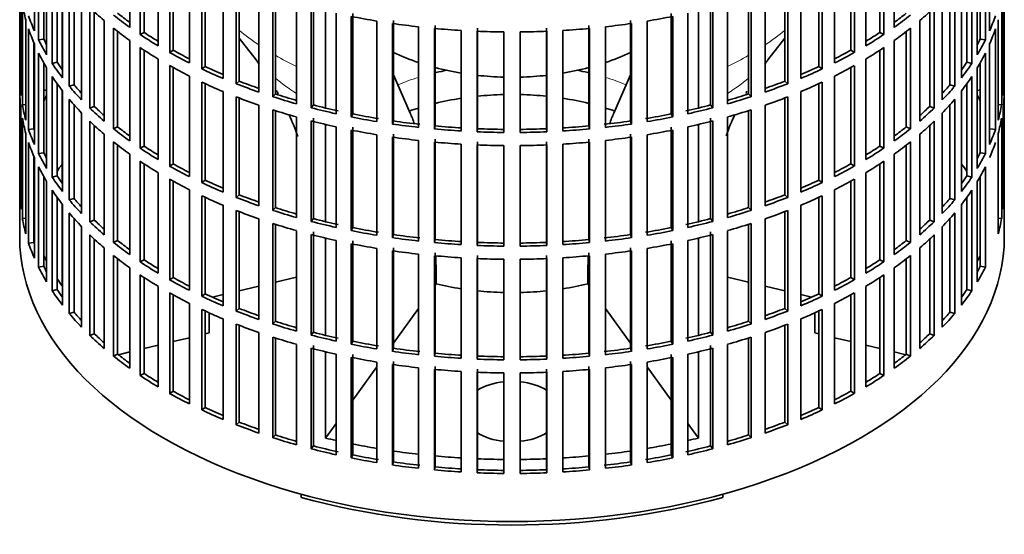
# Model space of a CAD drawing. Header units: millimetres. Extents: x 166 to 762, y -2950 to 2070.
# Tile 2 of 23: x 572 to 756, y -2935 to -2839. Entities that reach past the tile are written whole.
import ezdxf

# ---------------------------------------------------------------- set-up
doc = ezdxf.new("R2010")
doc.units = ezdxf.units.MM
for name, color, linetype in [('M5X8_UNI7687', 7, 'Continuous'), ('VSI134_FILTRO_A', 7, 'Continuous'), ('VSI134_GIUNTO_8×', 7, 'Continuous'), ('VSI134_SUPPORTO_', 7, 'Continuous')]:
    doc.layers.add(name, color=color, linetype=linetype)

# ---------------------------------------------------------------- blocks, each defined once
blk = doc.blocks.new('SE4')
at = {"layer": 'M5X8_UNI7687', "color": 7, "linetype": 'Continuous', "lineweight": 35}
for p, q in [((577.37, -2852.29), (576.82, -2852.19)), ((751.84, -2852.19), (751.29, -2852.29))]:
    blk.add_line(p, q, dxfattribs=at)
blk.add_arc((583.71, -2858.69), 10, 149.5344, 150.749, dxfattribs=at)
blk.add_ellipse((575.53, -2856.97), major_axis=(1.01, 4.83), ratio=0.279258, start_param=0.911533, end_param=0.977038, dxfattribs=at)
at = {"layer": 'VSI134_FILTRO_A', "color": 7, "linetype": 'Continuous', "lineweight": 35}
for p, q in [((572.33, -2715.6), (572.33, -2879.71)), ((756.33, -2879.71), (756.33, -2715.6)), ((575.09, -2822.4), (575.09, -2841.17)), ((592.89, -2821.73), (592.89, -2840.51)), ((735.77, -2821.73), (735.77, -2840.51)), ((753.58, -2822.4), (753.58, -2841.17)), ((575.87, -2824.08), (575.87, -2842.86)), ((594.84, -2823.07), (594.84, -2841.85)), ((595.58, -2823.56), (595.58, -2841.46)), ((733.09, -2823.56), (733.09, -2841.46)), ((733.83, -2823.07), (733.83, -2841.85)), ((752.79, -2824.08), (752.79, -2842.86)), ((576.82, -2825.89), (576.82, -2842.69)), ((598.22, -2825.2), (598.22, -2843.98)), ((730.45, -2825.2), (730.45, -2843.98)), ((751.84, -2825.89), (751.84, -2842.69)), ((577.37, -2826.84), (577.37, -2845.62)), ((600.36, -2826.44), (600.36, -2845.22)), ((601.03, -2826.81), (601.03, -2844.79)), ((727.63, -2826.81), (727.63, -2844.79)), ((728.31, -2826.44), (728.31, -2845.22)), ((751.29, -2826.84), (751.29, -2845.62)), ((578.41, -2828.48), (578.41, -2847.26)), ((579.33, -2829.82), (579.33, -2847.04)), ((604.04, -2828.39), (604.04, -2847.17)), ((606.36, -2829.51), (606.36, -2848.29)), ((606.97, -2829.79), (606.97, -2847.83)), ((721.69, -2829.79), (721.69, -2847.83)), ((722.3, -2829.51), (722.3, -2848.29)), ((724.62, -2828.39), (724.62, -2847.17)), ((749.33, -2829.82), (749.33, -2847.04)), ((750.25, -2828.48), (750.25, -2847.26)), ((572.34, -2831.6), (572.34, -2850.38)), ((580.32, -2831.15), (580.32, -2849.93)), ((610.33, -2831.27), (610.33, -2850.05)), ((718.33, -2831.27), (718.33, -2850.05)), ((748.34, -2831.15), (748.34, -2849.93)), ((756.32, -2831.6), (756.32, -2850.38)), ((581.6, -2832.73), (581.6, -2851.51)), ((612.81, -2832.27), (612.81, -2851.05)), ((613.35, -2832.48), (613.35, -2850.56)), ((715.32, -2832.48), (715.32, -2850.56)), ((715.85, -2832.27), (715.85, -2851.05)), ((747.06, -2832.73), (747.06, -2851.51)), ((572.56, -2834.48), (572.56, -2853.26)), ((582.49, -2833.76), (582.49, -2851.24)), ((583.91, -2835.29), (583.91, -2854.07)), ((617.03, -2833.82), (617.03, -2852.6)), ((619.65, -2834.7), (619.65, -2853.48)), ((620.11, -2834.84), (620.11, -2852.96)), ((708.55, -2834.84), (708.55, -2852.96)), ((709.01, -2834.7), (709.01, -2853.48)), ((711.64, -2833.82), (711.64, -2852.6)), ((744.75, -2835.29), (744.75, -2854.07)), ((746.17, -2833.76), (746.17, -2851.24)), ((756.1, -2834.48), (756.1, -2853.26)), ((572.83, -2836.22), (572.83, -2855)), ((585.43, -2836.81), (585.43, -2855.58)), ((624.08, -2836.03), (624.08, -2854.81)), ((626.83, -2836.77), (626.83, -2855.55)), ((627.21, -2836.23), (627.21, -2855.01)), ((701.45, -2836.23), (701.45, -2855.01)), ((701.84, -2836.77), (701.84, -2855.55)), ((704.58, -2836.03), (704.58, -2854.81)), ((743.24, -2836.81), (743.24, -2855.58)), ((755.84, -2836.22), (755.84, -2855)), ((573.48, -2839.08), (573.48, -2857.86)), ((586.27, -2837.6), (586.27, -2855.27)), ((631.45, -2837.87), (631.45, -2856.65)), ((634.29, -2838.47), (634.29, -2857.25)), ((634.59, -2837.92), (634.59, -2856.7)), ((694.07, -2837.92), (694.07, -2856.7)), ((694.37, -2838.47), (694.37, -2857.25)), ((697.22, -2837.87), (697.22, -2856.65)), ((742.4, -2837.6), (742.4, -2855.27)), ((755.19, -2839.08), (755.19, -2857.86)), ((574, -2840.81), (574, -2859.59)), ((588.11, -2839.24), (588.11, -2858.02)), ((589.85, -2840.67), (589.85, -2859.45)), ((639.06, -2839.34), (639.06, -2858.12)), ((641.99, -2839.79), (641.99, -2858.57)), ((642.2, -2839.23), (642.2, -2858.01)), ((646.87, -2840.42), (646.87, -2859.19)), ((649.85, -2840.72), (649.85, -2859.5)), ((649.98, -2840.15), (649.98, -2858.93)), ((657.87, -2840.67), (657.87, -2859.45)), ((670.8, -2840.67), (670.8, -2859.45)), ((678.68, -2840.15), (678.68, -2858.93)), ((678.81, -2840.72), (678.81, -2859.5)), ((681.8, -2840.42), (681.8, -2859.19)), ((686.46, -2839.23), (686.46, -2858.01)), ((686.68, -2839.79), (686.68, -2858.57)), ((689.6, -2839.34), (689.6, -2858.12)), ((738.82, -2840.67), (738.82, -2859.45)), ((740.55, -2839.24), (740.55, -2858.02)), ((754.66, -2840.81), (754.66, -2859.59)), ((576.82, -2842.69), (575.87, -2842.86)), ((590.64, -2841.29), (590.64, -2859.1)), ((595.58, -2841.46), (594.84, -2841.85)), ((654.81, -2841.1), (654.81, -2859.88)), ((657.82, -2841.25), (657.82, -2860.03)), ((662.82, -2841.37), (662.82, -2860.15)), ((665.85, -2841.37), (665.85, -2860.15)), ((670.84, -2841.25), (670.84, -2860.03)), ((673.86, -2841.1), (673.86, -2859.88)), ((733.09, -2841.46), (733.83, -2841.85)), ((738.02, -2841.29), (738.02, -2859.1)), ((751.84, -2842.69), (752.79, -2842.86)), ((574.98, -2843.38), (574.98, -2859.46)), ((575.09, -2843.62), (575.09, -2862.4)), ((592.89, -2842.96), (592.89, -2861.74)), ((594.84, -2844.3), (594.84, -2863.08)), ((733.83, -2844.3), (733.83, -2863.08)), ((735.77, -2842.96), (735.77, -2861.74)), ((753.58, -2843.62), (753.58, -2862.4)), ((575.87, -2845.31), (575.87, -2864.09)), ((595.58, -2844.79), (595.58, -2862.69)), ((598.22, -2846.43), (598.22, -2865.21)), ((601.03, -2844.79), (600.36, -2845.22)), ((727.63, -2844.79), (728.31, -2845.22)), ((730.45, -2846.43), (730.45, -2865.21)), ((733.09, -2844.79), (733.09, -2862.69)), ((752.79, -2845.31), (752.79, -2864.09)), ((576.82, -2847.12), (576.82, -2863.92)), ((577.37, -2848.07), (577.37, -2866.85)), ((579.33, -2847.04), (578.41, -2847.26)), ((600.36, -2847.67), (600.36, -2866.45)), ((601.03, -2848.04), (601.03, -2866.02)), ((606.97, -2847.83), (606.36, -2848.29)), ((721.69, -2847.83), (722.3, -2848.29)), ((727.63, -2848.04), (727.63, -2866.02)), ((728.31, -2847.67), (728.31, -2866.45)), ((749.33, -2847.04), (750.25, -2847.26)), ((751.29, -2848.07), (751.29, -2866.85)), ((751.84, -2847.12), (751.84, -2863.92)), ((578.41, -2849.71), (578.41, -2868.49)), ((604.04, -2849.62), (604.04, -2868.4)), ((724.62, -2849.62), (724.62, -2868.4)), ((750.25, -2849.71), (750.25, -2868.49)), ((572.56, -2850.37), (572.34, -2850.38)), ((579.33, -2851.05), (579.33, -2868.27)), ((582.49, -2851.24), (581.6, -2851.51)), ((606.36, -2850.74), (606.36, -2869.52)), ((606.97, -2851.02), (606.97, -2869.06)), ((613.35, -2850.56), (612.81, -2851.05)), ((715.32, -2850.56), (715.85, -2851.05)), ((721.69, -2851.02), (721.69, -2869.06)), ((722.3, -2850.74), (722.3, -2869.52)), ((746.17, -2851.24), (747.06, -2851.51)), ((749.33, -2851.05), (749.33, -2868.27)), ((756.1, -2850.37), (756.32, -2850.38)), ((572.34, -2852.83), (572.34, -2871.61)), ((580.32, -2852.38), (580.32, -2871.15)), ((610.33, -2852.5), (610.33, -2871.28)), ((612.81, -2853.5), (612.81, -2872.28)), ((613.35, -2853.71), (613.35, -2871.79)), ((620.11, -2852.96), (619.65, -2853.48)), ((708.55, -2852.96), (709.01, -2853.48)), ((715.32, -2853.71), (715.32, -2871.79)), ((715.85, -2853.5), (715.85, -2872.28)), ((718.33, -2852.5), (718.33, -2871.28)), ((748.34, -2852.38), (748.34, -2871.15)), ((756.32, -2852.83), (756.32, -2871.61)), ((573.48, -2854.95), (572.83, -2855)), ((581.6, -2853.96), (581.6, -2872.74)), ((582.49, -2854.98), (582.49, -2872.47)), ((586.27, -2855.27), (585.43, -2855.58)), ((617.03, -2855.05), (617.03, -2873.83)), ((627.21, -2855.01), (626.83, -2855.55)), ((701.45, -2855.01), (701.84, -2855.55)), ((711.64, -2855.05), (711.64, -2873.83)), ((742.4, -2855.27), (743.24, -2855.58)), ((746.17, -2854.98), (746.17, -2872.47)), ((747.06, -2853.96), (747.06, -2872.74)), ((755.19, -2854.95), (755.84, -2855)), ((572.56, -2855.71), (572.56, -2874.49)), ((572.83, -2857.45), (572.83, -2876.23)), ((583.91, -2856.52), (583.91, -2875.3)), ((619.65, -2855.92), (619.65, -2874.7)), ((620.11, -2856.07), (620.11, -2874.19)), ((624.08, -2857.26), (624.08, -2876.04)), ((627.21, -2857.46), (627.21, -2876.24)), ((634.59, -2856.7), (634.29, -2857.25)), ((694.07, -2856.7), (694.37, -2857.25)), ((701.45, -2857.46), (701.45, -2876.24)), ((704.58, -2857.26), (704.58, -2876.04)), ((708.55, -2856.07), (708.55, -2874.19)), ((709.01, -2855.92), (709.01, -2874.7)), ((744.75, -2856.52), (744.75, -2875.3)), ((755.84, -2857.45), (755.84, -2876.23)), ((756.1, -2855.71), (756.1, -2874.49)), ((585.43, -2858.03), (585.43, -2876.81)), ((586.27, -2858.83), (586.27, -2876.5)), ((590.64, -2859.1), (589.85, -2859.45)), ((626.83, -2858), (626.83, -2876.78)), ((631.45, -2859.1), (631.45, -2877.88)), ((634.59, -2859.15), (634.59, -2877.93)), ((642.2, -2858.01), (641.99, -2858.57)), ((649.98, -2858.93), (649.85, -2859.5)), ((678.68, -2858.93), (678.81, -2859.5)), ((686.46, -2858.01), (686.68, -2858.57)), ((694.07, -2859.15), (694.07, -2877.93)), ((697.22, -2859.1), (697.22, -2877.88)), ((701.84, -2858), (701.84, -2876.78)), ((738.02, -2859.1), (738.82, -2859.45)), ((742.4, -2858.83), (742.4, -2876.5)), ((743.24, -2858.03), (743.24, -2876.81)), ((573.48, -2860.31), (573.48, -2879.09)), ((574.98, -2859.46), (574, -2859.59)), ((588.11, -2860.47), (588.11, -2879.25)), ((634.29, -2859.7), (634.29, -2878.48)), ((639.06, -2860.57), (639.06, -2879.35)), ((641.99, -2861.02), (641.99, -2879.8)), ((642.2, -2860.46), (642.2, -2879.23)), ((657.87, -2859.45), (657.82, -2860.03)), ((670.8, -2859.45), (670.84, -2860.03)), ((686.46, -2860.46), (686.46, -2879.23)), ((686.68, -2861.02), (686.68, -2879.8)), ((689.6, -2860.57), (689.6, -2879.35)), ((694.37, -2859.7), (694.37, -2878.48)), ((740.55, -2860.47), (740.55, -2879.25)), ((753.68, -2859.46), (754.66, -2859.59)), ((755.19, -2860.31), (755.19, -2879.09)), ((574, -2862.03), (574, -2880.81)), ((589.85, -2861.9), (589.85, -2880.68)), ((590.64, -2862.52), (590.64, -2880.33)), ((595.58, -2862.69), (594.84, -2863.08)), ((646.87, -2861.64), (646.87, -2880.42)), ((649.85, -2861.95), (649.85, -2880.73)), ((649.98, -2861.38), (649.98, -2880.15)), ((654.81, -2862.32), (654.81, -2881.1)), ((657.82, -2862.48), (657.82, -2881.26)), ((657.87, -2861.9), (657.87, -2880.68)), ((662.82, -2862.6), (662.82, -2881.38)), ((665.85, -2862.6), (665.85, -2881.38)), ((670.8, -2861.9), (670.8, -2880.68)), ((670.84, -2862.48), (670.84, -2881.26)), ((673.86, -2862.32), (673.86, -2881.1)), ((678.68, -2861.38), (678.68, -2880.15)), ((678.81, -2861.95), (678.81, -2880.73)), ((681.8, -2861.64), (681.8, -2880.42)), ((733.09, -2862.69), (733.83, -2863.08)), ((738.02, -2862.52), (738.02, -2880.33)), ((738.82, -2861.9), (738.82, -2880.68)), ((574.98, -2864.61), (574.98, -2880.69)), ((575.09, -2864.85), (575.09, -2883.63)), ((576.82, -2863.92), (575.87, -2864.09)), ((592.89, -2864.19), (592.89, -2882.97)), ((735.77, -2864.19), (735.77, -2882.97)), ((751.84, -2863.92), (752.79, -2864.09)), ((575.87, -2866.54), (575.87, -2885.32)), ((594.84, -2865.53), (594.84, -2884.31)), ((595.58, -2866.01), (595.58, -2883.92)), ((601.03, -2866.02), (600.36, -2866.45)), ((727.63, -2866.02), (728.31, -2866.45)), ((733.09, -2866.01), (733.09, -2883.92)), ((733.83, -2865.53), (733.83, -2884.31)), ((752.79, -2866.54), (752.79, -2885.32)), ((576.82, -2868.35), (576.82, -2885.15)), ((579.33, -2868.27), (578.41, -2868.49)), ((598.22, -2867.66), (598.22, -2886.44)), ((730.45, -2867.66), (730.45, -2886.44)), ((749.33, -2868.27), (750.25, -2868.49)), ((751.84, -2868.35), (751.84, -2885.15)), ((577.37, -2869.29), (577.37, -2888.07)), ((600.36, -2868.89), (600.36, -2887.67)), ((601.03, -2869.27), (601.03, -2887.25)), ((606.97, -2869.06), (606.36, -2869.52)), ((721.69, -2869.06), (722.3, -2869.52)), ((727.63, -2869.27), (727.63, -2887.25)), ((728.31, -2868.89), (728.31, -2887.67)), ((751.29, -2869.29), (751.29, -2888.07)), ((572.56, -2871.6), (572.34, -2871.61)), ((578.41, -2870.94), (578.41, -2889.72)), ((604.04, -2870.84), (604.04, -2889.62)), ((606.36, -2871.97), (606.36, -2890.75)), ((613.35, -2871.79), (612.81, -2872.28)), ((715.32, -2871.79), (715.85, -2872.28)), ((722.3, -2871.97), (722.3, -2890.75)), ((724.62, -2870.84), (724.62, -2889.62)), ((750.25, -2870.94), (750.25, -2889.72)), ((756.1, -2871.6), (756.32, -2871.61)), ((579.33, -2872.28), (579.33, -2889.5)), ((580.32, -2873.6), (580.32, -2892.38)), ((582.49, -2872.47), (581.6, -2872.74)), ((606.97, -2872.25), (606.97, -2890.29)), ((610.33, -2873.73), (610.33, -2892.51)), ((718.33, -2873.73), (718.33, -2892.51)), ((721.69, -2872.25), (721.69, -2890.29)), ((746.17, -2872.47), (747.06, -2872.74)), ((748.34, -2873.6), (748.34, -2892.38)), ((749.33, -2872.28), (749.33, -2889.5)), ((581.6, -2875.19), (581.6, -2893.97)), ((612.81, -2874.73), (612.81, -2893.51)), ((613.35, -2874.94), (613.35, -2893.02)), ((620.11, -2874.19), (619.65, -2874.7)), ((708.55, -2874.19), (709.01, -2874.7)), ((715.32, -2874.94), (715.32, -2893.02)), ((715.85, -2874.73), (715.85, -2893.51)), ((747.06, -2875.19), (747.06, -2893.97)), ((573.48, -2876.18), (572.83, -2876.23)), ((582.49, -2876.21), (582.49, -2893.7)), ((583.91, -2877.75), (583.91, -2896.53)), ((586.27, -2876.5), (585.43, -2876.81)), ((617.03, -2876.28), (617.03, -2895.06)), ((619.65, -2877.15), (619.65, -2895.93)), ((620.11, -2877.3), (620.11, -2895.42)), ((627.21, -2876.24), (626.83, -2876.78)), ((701.45, -2876.24), (701.84, -2876.78)), ((708.55, -2877.3), (708.55, -2895.42)), ((709.01, -2877.15), (709.01, -2895.93)), ((711.64, -2876.28), (711.64, -2895.06)), ((742.4, -2876.5), (743.24, -2876.81)), ((744.75, -2877.75), (744.75, -2896.53)), ((746.17, -2876.21), (746.17, -2893.7)), ((755.19, -2876.18), (755.84, -2876.23)), ((585.43, -2879.26), (585.43, -2898.04)), ((624.08, -2878.49), (624.08, -2897.27)), ((626.83, -2879.23), (626.83, -2898)), ((627.21, -2878.69), (627.21, -2897.47)), ((634.59, -2877.93), (634.29, -2878.48)), ((642.2, -2879.23), (641.99, -2879.8)), ((686.46, -2879.23), (686.68, -2879.8)), ((694.07, -2877.93), (694.37, -2878.48)), ((701.45, -2878.69), (701.45, -2897.47)), ((701.84, -2879.23), (701.84, -2898)), ((704.58, -2878.49), (704.58, -2897.27)), ((743.24, -2879.26), (743.24, -2898.04)), ((574.98, -2880.69), (574, -2880.81)), ((586.27, -2880.06), (586.27, -2897.73)), ((590.64, -2880.33), (589.85, -2880.68)), ((631.45, -2880.33), (631.45, -2899.11)), ((634.29, -2880.93), (634.29, -2899.71)), ((634.59, -2880.38), (634.59, -2899.16)), ((649.98, -2880.15), (649.85, -2880.73)), ((657.87, -2880.68), (657.82, -2881.26)), ((670.8, -2880.68), (670.84, -2881.26)), ((678.68, -2880.15), (678.81, -2880.73)), ((694.07, -2880.38), (694.07, -2899.16)), ((694.37, -2880.93), (694.37, -2899.71)), ((697.22, -2880.33), (697.22, -2899.11)), ((738.02, -2880.33), (738.82, -2880.68)), ((742.4, -2880.06), (742.4, -2897.73)), ((588.11, -2881.7), (588.11, -2900.48)), ((589.85, -2883.13), (589.85, -2901.91)), ((639.06, -2881.8), (639.06, -2900.58)), ((641.99, -2882.25), (641.99, -2901.03)), ((642.2, -2881.68), (642.2, -2900.46)), ((646.87, -2882.87), (646.87, -2901.65)), ((649.85, -2883.18), (649.85, -2901.96)), ((649.98, -2882.6), (649.98, -2901.38)), ((657.87, -2883.13), (657.87, -2901.91)), ((670.8, -2883.13), (670.8, -2901.91)), ((678.68, -2882.6), (678.68, -2901.38)), ((678.81, -2883.18), (678.81, -2901.96)), ((681.8, -2882.87), (681.8, -2901.65)), ((686.46, -2881.68), (686.46, -2900.46)), ((686.68, -2882.25), (686.68, -2901.03)), ((689.6, -2881.8), (689.6, -2900.58)), ((738.82, -2883.13), (738.82, -2901.91)), ((740.55, -2881.7), (740.55, -2900.48)), ((590.64, -2883.75), (590.64, -2901.56)), ((595.58, -2883.92), (594.84, -2884.31)), ((654.81, -2883.55), (654.81, -2902.33)), ((657.82, -2883.71), (657.82, -2902.49)), ((662.82, -2883.83), (662.82, -2902.61)), ((665.85, -2883.83), (665.85, -2902.61)), ((670.84, -2883.71), (670.84, -2902.49)), ((673.86, -2883.55), (673.86, -2902.33)), ((733.09, -2883.92), (733.83, -2884.31)), ((738.02, -2883.75), (738.02, -2901.56)), ((576.82, -2885.15), (575.87, -2885.32)), ((592.89, -2885.42), (592.89, -2904.2)), ((594.84, -2886.76), (594.84, -2905.54)), ((733.83, -2886.76), (733.83, -2905.54)), ((735.77, -2885.42), (735.77, -2904.2)), ((751.84, -2885.15), (752.79, -2885.32)), ((595.58, -2887.24), (595.58, -2905.15)), ((601.03, -2887.25), (600.36, -2887.67)), ((727.63, -2887.25), (728.31, -2887.67)), ((733.09, -2887.24), (733.09, -2905.15)), ((579.33, -2889.5), (578.41, -2889.72)), ((598.22, -2888.89), (598.22, -2907.67)), ((600.36, -2890.12), (600.36, -2908.9)), ((601.03, -2890.5), (601.03, -2908.48)), ((606.97, -2890.29), (606.36, -2890.75)), ((721.69, -2890.29), (722.3, -2890.75)), ((727.63, -2890.5), (727.63, -2908.48)), ((728.31, -2890.12), (728.31, -2908.9)), ((730.45, -2888.89), (730.45, -2907.67)), ((749.33, -2889.5), (750.25, -2889.72)), ((604.04, -2892.07), (604.04, -2910.85)), ((724.62, -2892.07), (724.62, -2910.85)), ((582.49, -2893.7), (581.6, -2893.97)), ((606.36, -2893.2), (606.36, -2911.98)), ((606.97, -2893.48), (606.97, -2911.52)), ((613.35, -2893.02), (612.81, -2893.51)), ((715.32, -2893.02), (715.85, -2893.51)), ((721.69, -2893.48), (721.69, -2911.52)), ((722.3, -2893.2), (722.3, -2911.98)), ((746.17, -2893.7), (747.06, -2893.97)), ((610.33, -2894.95), (610.33, -2913.73)), ((612.81, -2895.96), (612.81, -2914.74)), ((620.11, -2895.42), (619.65, -2895.93)), ((708.55, -2895.42), (709.01, -2895.93)), ((715.85, -2895.96), (715.85, -2914.74)), ((718.33, -2894.95), (718.33, -2913.73)), ((586.27, -2897.73), (585.43, -2898.04)), ((613.35, -2896.17), (613.35, -2914.25)), ((617.03, -2897.51), (617.03, -2916.29)), ((627.21, -2897.47), (626.83, -2898)), ((701.45, -2897.47), (701.84, -2898)), ((711.64, -2897.51), (711.64, -2916.29)), ((715.32, -2896.17), (715.32, -2914.25)), ((742.4, -2897.73), (743.24, -2898.04)), ((619.65, -2898.38), (619.65, -2917.16)), ((620.11, -2898.53), (620.11, -2916.65)), ((624.08, -2899.72), (624.08, -2918.49)), ((634.59, -2899.16), (634.29, -2899.71)), ((694.07, -2899.16), (694.37, -2899.71)), ((704.58, -2899.72), (704.58, -2918.49)), ((708.55, -2898.53), (708.55, -2916.65)), ((709.01, -2898.38), (709.01, -2917.16)), ((590.64, -2901.56), (589.85, -2901.91)), ((626.83, -2900.45), (626.83, -2919.23)), ((627.21, -2899.92), (627.21, -2918.7)), ((631.45, -2901.56), (631.45, -2920.34)), ((634.59, -2901.61), (634.59, -2920.39)), ((642.2, -2900.46), (641.99, -2901.03)), ((649.98, -2901.38), (649.85, -2901.96)), ((678.68, -2901.38), (678.81, -2901.96)), ((686.46, -2900.46), (686.68, -2901.03)), ((694.07, -2901.61), (694.07, -2920.39)), ((697.22, -2901.56), (697.22, -2920.34)), ((701.45, -2899.92), (701.45, -2918.7)), ((701.84, -2900.45), (701.84, -2919.23)), ((738.02, -2901.56), (738.82, -2901.91)), ((634.29, -2902.16), (634.29, -2920.94)), ((639.06, -2903.02), (639.06, -2921.8)), ((641.99, -2903.48), (641.99, -2922.26)), ((642.2, -2902.91), (642.2, -2921.69)), ((657.87, -2901.91), (657.82, -2902.49)), ((670.8, -2901.91), (670.84, -2902.49)), ((686.46, -2902.91), (686.46, -2921.69)), ((686.68, -2903.48), (686.68, -2922.26)), ((689.6, -2903.02), (689.6, -2921.8)), ((694.37, -2902.16), (694.37, -2920.94)), ((595.58, -2905.15), (594.84, -2905.54)), ((646.87, -2904.1), (646.87, -2922.88)), ((649.85, -2904.41), (649.85, -2923.19)), ((649.98, -2903.83), (649.98, -2922.61)), ((654.81, -2904.78), (654.81, -2923.56)), ((657.82, -2904.93), (657.82, -2923.71)), ((657.87, -2904.36), (657.87, -2923.14)), ((662.82, -2905.06), (662.82, -2923.84)), ((665.85, -2905.06), (665.85, -2923.84)), ((670.8, -2904.36), (670.8, -2923.14)), ((670.84, -2904.93), (670.84, -2923.71)), ((673.86, -2904.78), (673.86, -2923.56)), ((678.68, -2903.83), (678.68, -2922.61)), ((678.81, -2904.41), (678.81, -2923.19)), ((681.8, -2904.1), (681.8, -2922.88)), ((733.09, -2905.15), (733.83, -2905.54)), ((601.03, -2908.48), (600.36, -2908.9)), ((727.63, -2908.48), (728.31, -2908.9)), ((606.97, -2911.52), (606.36, -2911.98)), ((721.69, -2911.52), (722.3, -2911.98)), ((613.35, -2914.25), (612.81, -2914.74)), ((715.32, -2914.25), (715.85, -2914.74)), ((620.11, -2916.65), (619.65, -2917.16)), ((708.55, -2916.65), (709.01, -2917.16)), ((627.21, -2918.7), (626.83, -2919.23)), ((701.45, -2918.7), (701.84, -2919.23)), ((634.59, -2920.39), (634.29, -2920.94)), ((642.2, -2921.69), (641.99, -2922.26)), ((686.46, -2921.69), (686.68, -2922.26)), ((694.07, -2920.39), (694.37, -2920.94)), ((649.98, -2922.61), (649.85, -2923.19)), ((657.87, -2923.14), (657.82, -2923.71)), ((670.8, -2923.14), (670.84, -2923.71)), ((678.68, -2922.61), (678.81, -2923.19))]:
    blk.add_line(p, q, dxfattribs=at)
for centre, major_axis, start_param, end_param in [((664.33, -2830.72), (-92, 0), 0.103722, 0.158077), ((664.33, -2809.49), (-92, 0), 0.540055, 0.594409), ((664.33, -2809.49), (92, 0), -0.594409, -0.540055), ((664.33, -2828.27), (-92, 0), 0.190989, 0.245343), ((664.33, -2807.04), (-92, 0), 0.627321, 0.681676), ((664.33, -2807.04), (-91, 0), 0.627022, 0.668018), ((664.33, -2788.26), (-92, 0), 1.238186, 1.292541), ((664.33, -2788.26), (92, 0), -1.292541, -1.238186), ((664.33, -2807.04), (91, 0), -0.668018, -0.627022), ((664.33, -2807.04), (92, 0), -0.681676, -0.627321), ((664.33, -2828.27), (92, 0), -0.245343, -0.190989), ((664.33, -2830.72), (-92, 0), 0.190989, 0.245343), ((664.33, -2809.49), (-92, 0), 0.627321, 0.681676), ((664.33, -2788.26), (-92, 0), 1.325453, 1.379807), ((664.33, -2788.26), (-92, 0), 1.412719, 1.467074), ((664.33, -2788.26), (92, 0), -1.467074, -1.412719), ((664.33, -2788.26), (92, 0), -1.379807, -1.325453), ((664.33, -2809.49), (92, 0), -0.681676, -0.627321), ((664.33, -2830.72), (92, 0), -0.245343, -0.190989), ((664.33, -2828.27), (-91, 0), 0.277957, 0.299174), ((664.33, -2807.04), (-92, 0), 0.714588, 0.768942), ((664.33, -2807.04), (-91, 0), 0.714289, 0.757518), ((664.33, -2788.26), (-92, 0), 1.499986, 1.55434), ((664.33, -2788.26), (92, 0), 4.728845, 4.783199), ((664.33, -2807.04), (91, 0), -0.757518, -0.714289), ((664.33, -2807.04), (92, 0), -0.768942, -0.714588), ((664.33, -2828.27), (91, 0), -0.299174, -0.277957), ((664.33, -2828.27), (-92, 0), 0.278255, 0.33261), ((664.33, -2809.49), (-92, 0), 0.714588, 0.768942), ((664.33, -2809.49), (92, 0), -0.768942, -0.714588), ((664.33, -2828.27), (92, 0), -0.33261, -0.278255), ((664.33, -2830.72), (-92, 0), 0.278255, 0.33261), ((664.33, -2807.04), (-92, 0), 0.801854, 0.856209), ((664.33, -2807.04), (-91, 0), 0.801555, 0.846635), ((664.33, -2807.04), (91, 0), -0.846635, -0.801555), ((664.33, -2807.04), (92, 0), -0.856209, -0.801854), ((664.33, -2830.72), (92, 0), -0.33261, -0.278255), ((664.33, -2828.27), (-92, 0), 0.365522, 0.419876), ((664.33, -2828.27), (-91, 0), 0.365223, 0.394539), ((664.33, -2809.49), (-92, 0), 0.801854, 0.856209), ((664.33, -2807.04), (-92, 0), 0.889121, 0.943475), ((664.33, -2807.04), (-91, 0), 0.888822, 0.935485), ((664.33, -2807.04), (91, 0), -0.935485, -0.888822), ((664.33, -2807.04), (92, 0), -0.943475, -0.889121), ((664.33, -2809.49), (92, 0), -0.856209, -0.801854), ((664.33, -2828.27), (91, 0), -0.394539, -0.365223), ((664.33, -2828.27), (92, 0), -0.419876, -0.365522), ((664.33, -2830.72), (-92, 0), 0.365522, 0.419876), ((664.33, -2830.72), (92, 0), -0.419876, -0.365522), ((664.33, -2849.5), (-92, 0), 0.016456, 0.07081), ((664.33, -2828.27), (-92, 0), 0.452788, 0.507143), ((664.33, -2828.27), (-91, 0), 0.45249, 0.486998), ((664.33, -2809.49), (-92, 0), 0.889121, 0.943475), ((664.33, -2807.04), (-92, 0), 0.976387, 1.030742), ((664.33, -2807.04), (-91, 0), 0.976088, 1.024141), ((664.33, -2807.04), (91, 0), -1.024141, -0.976088), ((664.33, -2807.04), (92, 0), -1.030742, -0.976387), ((664.33, -2809.49), (92, 0), -0.943475, -0.889121), ((664.33, -2828.27), (91, 0), -0.486998, -0.45249), ((664.33, -2828.27), (92, 0), -0.507143, -0.452788), ((664.33, -2849.5), (92, 0), 6.212375, 6.266729), ((664.33, -2851.95), (-92, 0), 0.016456, 0.07081), ((664.33, -2809.49), (-92, 0), 0.976387, 1.030742), ((664.33, -2807.04), (-92, 0), 1.063654, 1.118008), ((664.33, -2807.04), (-91, 0), 1.063355, 1.112655), ((664.33, -2807.04), (91, 0), -1.112655, -1.063355), ((664.33, -2807.04), (92, 0), -1.118008, -1.063654), ((664.33, -2809.49), (92, 0), -1.030742, -0.976387), ((664.33, -2851.95), (92, 0), 6.212375, 6.266729), ((664.33, -2849.5), (-92, 0), 0.103722, 0.158077), ((664.33, -2830.72), (-92, 0), 0.452788, 0.507143), ((664.33, -2828.27), (-92, 0), 0.540055, 0.594409), ((664.33, -2828.27), (-91, 0), 0.539756, 0.577951), ((664.33, -2807.04), (-92, 0), 1.15092, 1.205275), ((664.33, -2807.04), (-91, 0), 1.150621, 1.205573), ((664.33, -2807.04), (91, 0), -1.205573, -1.150621), ((664.33, -2807.04), (92, 0), -1.205275, -1.15092), ((664.33, -2828.27), (91, 0), -0.577951, -0.539756), ((664.33, -2828.27), (92, 0), -0.594409, -0.540055), ((664.33, -2830.72), (92, 0), -0.507143, -0.452788), ((664.33, -2849.5), (92, 0), -0.158077, -0.103722), ((664.33, -2851.95), (-92, 0), 0.103722, 0.158077), ((664.33, -2809.49), (-92, 0), 1.063654, 1.118008), ((664.33, -2807.04), (-92, 0), 1.238186, 1.292541), ((664.33, -2807.04), (-91, 0), 1.237888, 1.29284), ((664.33, -2807.04), (91, 0), -1.29284, -1.237888), ((664.33, -2807.04), (92, 0), -1.292541, -1.238186), ((664.33, -2809.49), (92, 0), -1.118008, -1.063654), ((664.33, -2851.95), (92, 0), -0.158077, -0.103722), ((664.33, -2830.72), (-92, 0), 0.540055, 0.594409), ((664.33, -2828.27), (-91, 0), 0.627022, 0.668018), ((664.33, -2809.49), (-92, 0), 1.15092, 1.205275), ((664.33, -2807.04), (-92, 0), 1.325453, 1.379807), ((664.33, -2807.04), (-91, 0), 1.325154, 1.380106), ((664.33, -2807.04), (-91, 0), 1.412421, 1.467373), ((664.33, -2807.04), (91, 0), -1.467373, -1.412421), ((664.33, -2807.04), (91, 0), -1.380106, -1.325154), ((664.33, -2807.04), (92, 0), -1.379807, -1.325453), ((664.33, -2809.49), (92, 0), -1.205275, -1.15092), ((664.33, -2828.27), (91, 0), -0.668018, -0.627022), ((664.33, -2830.72), (92, 0), -0.594409, -0.540055), ((664.33, -2849.5), (-92, 0), 0.190989, 0.245343), ((664.33, -2849.5), (-91, 0), 0.19069, 0.196715), ((664.33, -2828.27), (-92, 0), 0.627321, 0.681676), ((664.33, -2809.49), (-92, 0), 1.238186, 1.292541), ((664.33, -2809.49), (-92, 0), 1.325453, 1.379807), ((664.33, -2807.04), (-92, 0), 1.412719, 1.467074), ((664.33, -2807.04), (-92, 0), 1.499986, 1.55434), ((664.33, -2807.04), (-91, 0), 1.499687, 1.554639), ((664.33, -2807.04), (91, 0), 4.728546, 4.783498), ((664.33, -2807.04), (92, 0), 4.728845, 4.783199), ((664.33, -2807.04), (92, 0), -1.467074, -1.412719), ((664.33, -2809.49), (92, 0), -1.379807, -1.325453), ((664.33, -2809.49), (92, 0), -1.292541, -1.238186), ((664.33, -2828.27), (92, 0), -0.681676, -0.627321), ((664.33, -2849.5), (92, 0), -0.245343, -0.190989), ((664.33, -2851.95), (-92, 0), 0.190989, 0.245343), ((664.33, -2830.72), (-92, 0), 0.627321, 0.681676), ((664.33, -2828.27), (-91, 0), 0.714289, 0.757518), ((664.33, -2809.49), (-92, 0), 1.412719, 1.467074), ((664.33, -2809.49), (-92, 0), 1.499986, 1.55434), ((664.33, -2809.49), (92, 0), 4.728845, 4.783199), ((664.33, -2809.49), (92, 0), -1.467074, -1.412719), ((664.33, -2828.27), (91, 0), -0.757518, -0.714289), ((664.33, -2830.72), (92, 0), -0.681676, -0.627321), ((664.33, -2851.95), (92, 0), -0.245343, -0.190989), ((664.33, -2849.5), (-92, 0), 0.278255, 0.33261), ((664.33, -2849.5), (-91, 0), 0.277957, 0.299174), ((664.33, -2828.27), (-92, 0), 0.714588, 0.768942), ((664.33, -2828.27), (92, 0), -0.768942, -0.714588), ((664.33, -2849.5), (91, 0), -0.299174, -0.277957), ((664.33, -2849.5), (92, 0), -0.33261, -0.278255), ((664.33, -2851.95), (-92, 0), 0.278255, 0.33261), ((664.33, -2830.72), (-92, 0), 0.714588, 0.768942), ((664.33, -2828.27), (-92, 0), 0.801854, 0.856209), ((664.33, -2828.27), (-91, 0), 0.801555, 0.846635), ((664.33, -2828.27), (91, 0), -0.846635, -0.801555), ((664.33, -2828.27), (92, 0), -0.856209, -0.801854), ((664.33, -2830.72), (92, 0), -0.768942, -0.714588), ((664.33, -2851.95), (92, 0), -0.33261, -0.278255), ((664.33, -2849.5), (-92, 0), 0.365522, 0.419876), ((664.33, -2849.5), (-91, 0), 0.365223, 0.394539), ((664.33, -2849.5), (91, 0), -0.394539, -0.365223), ((664.33, -2849.5), (92, 0), -0.419876, -0.365522), ((664.33, -2830.72), (-92, 0), 0.801854, 0.856209), ((664.33, -2828.27), (-92, 0), 0.889121, 0.943475), ((664.33, -2828.27), (-91, 0), 0.888822, 0.935485), ((664.33, -2828.27), (91, 0), -0.935485, -0.888822), ((664.33, -2828.27), (92, 0), -0.943475, -0.889121), ((664.33, -2830.72), (92, 0), -0.856209, -0.801854), ((664.33, -2870.73), (-92, 0), 0.016456, 0.07081), ((664.33, -2851.95), (-92, 0), 0.365522, 0.419876), ((664.33, -2830.72), (-92, 0), 0.889121, 0.943475), ((664.33, -2828.27), (-91, 0), 0.976088, 1.024141), ((664.33, -2828.27), (91, 0), -1.024141, -0.976088), ((664.33, -2830.72), (92, 0), -0.943475, -0.889121), ((664.33, -2851.95), (92, 0), -0.419876, -0.365522), ((664.33, -2870.73), (92, 0), 6.212375, 6.266729), ((664.33, -2849.5), (-92, 0), 0.452788, 0.507143), ((664.33, -2849.5), (-91, 0), 0.45249, 0.486998), ((664.33, -2828.27), (-92, 0), 0.976387, 1.030742), ((664.33, -2828.27), (92, 0), -1.030742, -0.976387), ((664.33, -2849.5), (91, 0), -0.486998, -0.45249), ((664.33, -2849.5), (92, 0), -0.507143, -0.452788), ((664.33, -2851.95), (-92, 0), 0.452788, 0.507143), ((664.33, -2830.72), (-92, 0), 0.976387, 1.030742), ((664.33, -2828.27), (-92, 0), 1.063654, 1.118008), ((664.33, -2828.27), (-91, 0), 1.063355, 1.112655), ((664.33, -2828.27), (91, 0), -1.112655, -1.063355), ((664.33, -2828.27), (92, 0), -1.118008, -1.063654), ((664.33, -2830.72), (92, 0), -1.030742, -0.976387), ((664.33, -2851.95), (92, 0), -0.507143, -0.452788), ((664.33, -2870.73), (-92, 0), 0.103722, 0.158077), ((664.33, -2849.5), (-92, 0), 0.540055, 0.594409), ((664.33, -2849.5), (-91, 0), 0.539756, 0.577951), ((664.33, -2830.72), (-92, 0), 1.063654, 1.118008), ((664.33, -2828.27), (-92, 0), 1.15092, 1.205275), ((664.33, -2828.27), (-91, 0), 1.150621, 1.205573), ((664.33, -2828.27), (91, 0), -1.205573, -1.150621), ((664.33, -2828.27), (92, 0), -1.205275, -1.15092), ((664.33, -2830.72), (92, 0), -1.118008, -1.063654), ((664.33, -2849.5), (91, 0), -0.577951, -0.539756), ((664.33, -2849.5), (92, 0), -0.594409, -0.540055), ((664.33, -2870.73), (92, 0), -0.158077, -0.103722), ((664.33, -2851.95), (-92, 0), 0.540055, 0.594409), ((664.33, -2830.72), (-92, 0), 1.15092, 1.205275), ((664.33, -2828.27), (-92, 0), 1.238186, 1.292541), ((664.33, -2828.27), (-91, 0), 1.237888, 1.29284), ((664.33, -2828.27), (-91, 0), 1.325154, 1.380106), ((664.33, -2828.27), (91, 0), -1.380106, -1.325154), ((664.33, -2828.27), (91, 0), -1.29284, -1.237888), ((664.33, -2828.27), (92, 0), -1.292541, -1.238186), ((664.33, -2830.72), (92, 0), -1.205275, -1.15092), ((664.33, -2851.95), (92, 0), -0.594409, -0.540055), ((664.33, -2879.71), (-92, 0), 0, 3.141593), ((664.33, -2870.73), (-92, 0), 0.190989, 0.245343), ((664.33, -2870.73), (-91, 0), 0.19069, 0.196715), ((664.33, -2849.5), (-92, 0), 0.627321, 0.681676), ((664.33, -2849.5), (-91, 0), 0.627022, 0.668018), ((664.33, -2830.72), (-92, 0), 1.238186, 1.292541), ((664.33, -2828.27), (-92, 0), 1.325453, 1.379807), ((664.33, -2828.27), (-92, 0), 1.412719, 1.467074), ((664.33, -2828.27), (-91, 0), 1.412421, 1.467373), ((664.33, -2828.27), (-92, 0), 1.499986, 1.55434), ((664.33, -2828.27), (-91, 0), 1.499687, 1.554639), ((664.33, -2828.27), (91, 0), 4.728546, 4.783498), ((664.33, -2828.27), (92, 0), 4.728845, 4.783199), ((664.33, -2828.27), (91, 0), -1.467373, -1.412421), ((664.33, -2828.27), (92, 0), -1.467074, -1.412719), ((664.33, -2828.27), (92, 0), -1.379807, -1.325453), ((664.33, -2830.72), (92, 0), -1.292541, -1.238186), ((664.33, -2849.5), (91, 0), -0.668018, -0.627022), ((664.33, -2849.5), (92, 0), -0.681676, -0.627321), ((664.33, -2851.95), (-92, 0), 0.627321, 0.681676), ((664.33, -2830.72), (-92, 0), 1.325453, 1.379807), ((664.33, -2830.72), (-92, 0), 1.412719, 1.467074), ((664.33, -2830.72), (92, 0), -1.467074, -1.412719), ((664.33, -2830.72), (92, 0), -1.379807, -1.325453), ((664.33, -2851.95), (92, 0), -0.681676, -0.627321), ((664.33, -2849.5), (-92, 0), 0.714588, 0.768942), ((664.33, -2849.5), (-91, 0), 0.714289, 0.757518), ((664.33, -2830.72), (-92, 0), 1.499986, 1.55434), ((664.33, -2830.72), (92, 0), 4.728845, 4.783199), ((664.33, -2849.5), (91, 0), -0.757518, -0.714289), ((664.33, -2849.5), (92, 0), -0.768942, -0.714588), ((664.33, -2870.73), (-92, 0), 0.278255, 0.33261), ((664.33, -2870.73), (-91, 0), 0.277957, 0.299174), ((664.33, -2851.95), (-92, 0), 0.714588, 0.768942), ((664.33, -2851.95), (92, 0), -0.768942, -0.714588), ((664.33, -2870.73), (91, 0), -0.299174, -0.277957), ((664.33, -2870.73), (92, 0), -0.33261, -0.278255), ((664.33, -2849.5), (-92, 0), 0.801854, 0.856209), ((664.33, -2849.5), (-91, 0), 0.801555, 0.846635), ((664.33, -2849.5), (91, 0), -0.846635, -0.801555), ((664.33, -2849.5), (92, 0), -0.856209, -0.801854), ((664.33, -2870.73), (-92, 0), 0.365522, 0.419876), ((664.33, -2870.73), (-91, 0), 0.365223, 0.394539), ((664.33, -2851.95), (-92, 0), 0.801854, 0.856209), ((664.33, -2849.5), (-91, 0), 0.888822, 0.935485), ((664.33, -2849.5), (91, 0), -0.935485, -0.888822), ((664.33, -2851.95), (92, 0), -0.856209, -0.801854), ((664.33, -2870.73), (91, 0), -0.394539, -0.365223), ((664.33, -2870.73), (92, 0), -0.419876, -0.365522), ((664.33, -2849.5), (-92, 0), 0.889121, 0.943475), ((664.33, -2849.5), (92, 0), -0.943475, -0.889121), ((664.33, -2870.73), (-92, 0), 0.452788, 0.507143), ((664.33, -2870.73), (-91, 0), 0.45249, 0.486998), ((664.33, -2851.95), (-92, 0), 0.889121, 0.943475), ((664.33, -2849.5), (-92, 0), 0.976387, 1.030742), ((664.33, -2849.5), (-91, 0), 0.976088, 1.024141), ((664.33, -2849.5), (91, 0), -1.024141, -0.976088), ((664.33, -2849.5), (92, 0), -1.030742, -0.976387), ((664.33, -2851.95), (92, 0), -0.943475, -0.889121), ((664.33, -2870.73), (91, 0), -0.486998, -0.45249), ((664.33, -2870.73), (92, 0), -0.507143, -0.452788), ((664.33, -2851.95), (-92, 0), 0.976387, 1.030742), ((664.33, -2849.5), (-92, 0), 1.063654, 1.118008), ((664.33, -2849.5), (-91, 0), 1.063355, 1.112655), ((664.33, -2849.5), (91, 0), -1.112655, -1.063355), ((664.33, -2849.5), (92, 0), -1.118008, -1.063654), ((664.33, -2851.95), (92, 0), -1.030742, -0.976387), ((664.33, -2870.73), (-91, 0), 0.539756, 0.577951), ((664.33, -2849.5), (-91, 0), 1.150621, 1.205573), ((664.33, -2849.5), (91, 0), -1.205573, -1.150621), ((664.33, -2870.73), (91, 0), -0.577951, -0.539756), ((664.33, -2870.73), (-92, 0), 0.540055, 0.594409), ((664.33, -2851.95), (-92, 0), 1.063654, 1.118008), ((664.33, -2849.5), (-92, 0), 1.15092, 1.205275), ((664.33, -2849.5), (-92, 0), 1.238186, 1.292541), ((664.33, -2849.5), (-91, 0), 1.237888, 1.29284), ((664.33, -2849.5), (91, 0), -1.29284, -1.237888), ((664.33, -2849.5), (92, 0), -1.292541, -1.238186), ((664.33, -2849.5), (92, 0), -1.205275, -1.15092), ((664.33, -2851.95), (92, 0), -1.118008, -1.063654), ((664.33, -2870.73), (92, 0), -0.594409, -0.540055), ((664.33, -2870.73), (-91, 0), 0.627022, 0.668018), ((664.33, -2851.95), (-92, 0), 1.15092, 1.205275), ((664.33, -2849.5), (-92, 0), 1.325453, 1.379807), ((664.33, -2849.5), (-91, 0), 1.325154, 1.380106), ((664.33, -2849.5), (-91, 0), 1.412421, 1.467373), ((664.33, -2849.5), (91, 0), -1.467373, -1.412421), ((664.33, -2849.5), (91, 0), -1.380106, -1.325154), ((664.33, -2849.5), (92, 0), -1.379807, -1.325453), ((664.33, -2851.95), (92, 0), -1.205275, -1.15092), ((664.33, -2870.73), (91, 0), -0.668018, -0.627022), ((664.33, -2870.73), (-92, 0), 0.627321, 0.681676), ((664.33, -2851.95), (-92, 0), 1.238186, 1.292541), ((664.33, -2851.95), (-92, 0), 1.325453, 1.379807), ((664.33, -2849.5), (-92, 0), 1.412719, 1.467074), ((664.33, -2849.5), (-92, 0), 1.499986, 1.55434), ((664.33, -2849.5), (-91, 0), 1.499687, 1.554639), ((664.33, -2849.5), (91, 0), 4.728546, 4.783498), ((664.33, -2849.5), (92, 0), 4.728845, 4.783199), ((664.33, -2849.5), (92, 0), -1.467074, -1.412719), ((664.33, -2851.95), (92, 0), -1.379807, -1.325453), ((664.33, -2851.95), (92, 0), -1.292541, -1.238186), ((664.33, -2870.73), (92, 0), -0.681676, -0.627321), ((664.33, -2870.73), (-91, 0), 0.714289, 0.757518), ((664.33, -2851.95), (-92, 0), 1.412719, 1.467074), ((664.33, -2851.95), (-92, 0), 1.499986, 1.55434), ((664.33, -2851.95), (92, 0), 4.728845, 4.783199), ((664.33, -2851.95), (92, 0), -1.467074, -1.412719), ((664.33, -2870.73), (91, 0), -0.757518, -0.714289), ((664.33, -2870.73), (-92, 0), 0.714588, 0.768942), ((664.33, -2870.73), (92, 0), -0.768942, -0.714588), ((664.33, -2870.73), (-92, 0), 0.801854, 0.856209), ((664.33, -2870.73), (-91, 0), 0.801555, 0.846635), ((664.33, -2870.73), (91, 0), -0.846635, -0.801555), ((664.33, -2870.73), (92, 0), -0.856209, -0.801854), ((664.33, -2870.73), (-92, 0), 0.889121, 0.943475), ((664.33, -2870.73), (-91, 0), 0.888822, 0.935485), ((664.33, -2870.73), (91, 0), -0.935485, -0.888822), ((664.33, -2870.73), (92, 0), -0.943475, -0.889121), ((664.33, -2870.73), (-91, 0), 0.976088, 1.024141), ((664.33, -2870.73), (91, 0), -1.024141, -0.976088), ((664.33, -2870.73), (-92, 0), 0.976387, 1.030742), ((664.33, -2870.73), (92, 0), -1.030742, -0.976387), ((664.33, -2870.73), (-92, 0), 1.063654, 1.118008), ((664.33, -2870.73), (-91, 0), 1.063355, 1.112655), ((664.33, -2870.73), (91, 0), -1.112655, -1.063355), ((664.33, -2870.73), (92, 0), -1.118008, -1.063654), ((664.33, -2870.73), (-92, 0), 1.15092, 1.205275), ((664.33, -2870.73), (-91, 0), 1.150621, 1.205573), ((664.33, -2870.73), (91, 0), -1.205573, -1.150621), ((664.33, -2870.73), (92, 0), -1.205275, -1.15092), ((664.33, -2870.73), (-92, 0), 1.238186, 1.292541), ((664.33, -2870.73), (-91, 0), 1.237888, 1.29284), ((664.33, -2870.73), (-91, 0), 1.325154, 1.380106), ((664.33, -2870.73), (91, 0), -1.380106, -1.325154), ((664.33, -2870.73), (91, 0), -1.29284, -1.237888), ((664.33, -2870.73), (92, 0), -1.292541, -1.238186), ((664.33, -2870.73), (-92, 0), 1.325453, 1.379807), ((664.33, -2870.73), (-92, 0), 1.412719, 1.467074), ((664.33, -2870.73), (-91, 0), 1.412421, 1.467373), ((664.33, -2870.73), (-92, 0), 1.499986, 1.55434), ((664.33, -2870.73), (-91, 0), 1.499687, 1.554639), ((664.33, -2870.73), (91, 0), 4.728546, 4.783498), ((664.33, -2870.73), (92, 0), 4.728845, 4.783199), ((664.33, -2870.73), (91, 0), -1.467373, -1.412421), ((664.33, -2870.73), (92, 0), -1.467074, -1.412719), ((664.33, -2870.73), (92, 0), -1.379807, -1.325453)]:
    blk.add_ellipse(centre, major_axis=major_axis, ratio=0.57735, start_param=start_param, end_param=end_param, dxfattribs=at)
at = {"layer": 'VSI134_GIUNTO_8×', "color": 7, "linetype": 'Continuous', "lineweight": 35}
for start_param, end_param in [(4.016029, 4.181601), (-1.040008, -0.874436), (4.283346, 4.432658), (-1.291065, -1.141754), (4.523869, 4.668494), (4.756284, 4.900909)]:
    blk.add_ellipse((664.33, -2829.91), major_axis=(34.5, 0), ratio=0.57735, start_param=start_param, end_param=end_param, dxfattribs=at)
at = {"layer": 'VSI134_SUPPORTO_', "color": 7, "linetype": 'Continuous', "lineweight": 35}
for p, q in [((580.26, -2848.38), (580.26, -2831.06)), ((629.51, -2855.58), (629.51, -2837.43)), ((699.16, -2837.43), (699.16, -2855.58)), ((613.35, -2842.53), (616.52, -2846.6)), ((712.15, -2846.6), (715.32, -2842.53)), ((645.3, -2856.53), (642.2, -2849.39)), ((683.36, -2856.53), (686.46, -2849.39)), ((580.26, -2869.61), (580.26, -2852.29)), ((629.51, -2876.81), (629.51, -2858.66)), ((699.16, -2858.66), (699.16, -2876.81)), ((580.26, -2888.8), (580.26, -2873.52)), ((629.51, -2898.04), (629.51, -2879.89)), ((699.16, -2879.89), (699.16, -2898.04)), ((624.08, -2887.15), (620.11, -2888.11)), ((649.98, -2888.69), (650.17, -2888.43)), ((678.49, -2888.43), (678.68, -2888.69)), ((704.58, -2887.15), (708.55, -2888.11)), ((610.33, -2890.44), (608.34, -2890.92)), ((617.03, -2888.84), (613.35, -2889.72)), ((711.64, -2888.84), (715.32, -2889.72)), ((718.33, -2890.44), (720.32, -2890.92)), ((607.76, -2897.59), (607.76, -2893.84)), ((642.2, -2899.53), (646.87, -2893.03)), ((681.8, -2893.03), (686.46, -2899.53)), ((720.9, -2897.59), (720.9, -2893.84)), ((606.97, -2897.78), (607.76, -2897.59)), ((721.69, -2897.78), (720.9, -2897.59)), ((601.03, -2899.2), (604.04, -2898.48)), ((727.63, -2899.2), (724.62, -2898.48)), ((590.77, -2901.66), (592.89, -2901.15)), ((595.58, -2900.5), (598.22, -2899.87)), ((629.51, -2917.23), (629.51, -2901.12)), ((699.16, -2901.12), (699.16, -2917.23)), ((733.09, -2900.5), (730.45, -2899.87)), ((737.9, -2901.66), (735.77, -2901.15)), ((634.59, -2910.14), (639.06, -2903.91)), ((689.6, -2903.91), (694.07, -2910.14)), ((629.51, -2917.23), (631.45, -2914.53)), ((697.22, -2914.53), (699.16, -2917.23)), ((624.94, -2927.71), (624.94, -2928.3)), ((703.72, -2928.3), (703.72, -2927.71))]:
    blk.add_line(p, q, dxfattribs=at)
for centre, radius, start, end in [((572.65, -2879.9), 55.07, 36.1929, 37.2035), ((755.42, -2879.71), 54.49, 142.5852, 143.6304), ((572.65, -2879.9), 55.07, 29.2862, 30.0606), ((755.42, -2879.71), 54.49, 149.9815, 150.458), ((572.65, -2879.9), 55.07, 20.1786, 24.7874), ((755.42, -2879.71), 54.49, 155.0988, 159.649)]:
    blk.add_arc(centre, radius, start, end, dxfattribs=at)
at = {"layer": 'VSI134_SUPPORTO_', "color": 4, "linetype": 'Continuous', "lineweight": 9}
for centre, major_axis, start_param, end_param in [((664.33, -2820.42), (-62.27, 0), 0.611601, 0.708032), ((664.33, -2820.42), (62.27, 0), -0.708032, -0.611601), ((664.33, -2820.42), (-62.27, 0), 0.78113, 0.86805), ((664.33, -2820.42), (62.27, 0), -0.86805, -0.78113), ((664.33, -2832.04), (-54.06, 0), 0.485325, 0.505195), ((664.33, -2832.04), (54.06, 0), -0.505195, -0.485325), ((664.33, -2832.04), (-54.06, 0), 0.61282, 0.730964), ((664.33, -2868.69), (-37, 0), -1.079229, -0.956418), ((664.33, -2868.69), (37, 0), 0.956418, 1.079229), ((664.33, -2832.04), (54.06, 0), -0.730964, -0.61282)]:
    blk.add_ellipse(centre, major_axis=major_axis, ratio=0.57735, start_param=start_param, end_param=end_param, dxfattribs=at)
at = {"layer": 'VSI134_SUPPORTO_', "color": 7, "linetype": 'Continuous', "lineweight": 35}
for centre, major_axis, ratio, start_param, end_param in [((664.33, -2868.69), (-37, 0), 0.57735, -1.233734, -1.178097), ((664.33, -2868.69), (-37, 0), 0.57735, 4.31969, 4.375327), ((664.33, -2868.69), (91, 0), 0.57735, -3.440767, -3.419549), ((664.33, -2874.41), (37, 0), 0.57735, -4.452015, -4.314046), ((664.33, -2874.41), (37, 0), 0.57735, 1.611723, 1.746441), ((664.33, -2874.41), (37, 0), 0.57735, 1.395152, 1.529869), ((664.33, -2874.41), (37, 0), 0.57735, 1.172453, 1.310423), ((664.33, -2868.69), (-91, 0), 0.57735, 3.419549, 3.440767), ((664.33, -2874.41), (37, 0), 0.57735, -4.220821, -4.166932), ((664.33, -2874.41), (37, 0), 0.57735, 1.02534, 1.079229), ((613.82, -2939.19), (22.1, 92.39), 0.31246, -0.439518, -0.393934), ((714.85, -2939.19), (-22.1, 92.39), 0.31246, 0.393934, 0.439518), ((664.33, -2868.69), (91, 0), 0.57735, -3.338308, -3.332283), ((587.83, -2868.69), (8.75, 0), 0.57735, 2.602453, 2.901019), ((740.83, -2868.69), (-8.75, 0), 0.57735, 3.382166, 3.680732), ((664.33, -2868.69), (91, 0), 0.57735, 3.332283, 3.338308), ((664.33, -2868.69), (91, 0), 0.57735, 3.419549, 3.440767), ((613.82, -2939.19), (22.1, 92.39), 0.31246, -0.916318, -0.847251), ((714.85, -2939.19), (-22.1, 92.39), 0.31246, 0.847251, 0.916318), ((664.33, -2868.69), (-91, 0), 0.57735, -3.440767, -3.419549), ((664.33, -2868.69), (91, 0), 0.57735, 3.506816, 3.534292), ((664.33, -2868.69), (37, 0), 0.57735, 4.31969, 4.452015), ((664.33, -2868.69), (37, 0), 0.57735, -1.310423, -1.178097), ((664.33, -2868.69), (37, 0), 0.57735, 4.536745, 4.671462), ((664.33, -2868.69), (37, 0), 0.57735, 4.753316, 4.888033), ((664.33, -2911.7), (8.75, 0), 0.57735, 1.744686, 2.402252), ((664.33, -2911.7), (8.75, 0), 0.57735, 0.739341, 1.396906), ((664.33, -2912.86), (-8.75, 0), 0.57735, 0.739341, 1.396906), ((664.33, -2912.86), (-8.75, 0), 0.57735, 1.744686, 2.402252), ((664.33, -2868.69), (91, 0), 0.57735, 4.31969, 4.342658), ((664.33, -2868.69), (91, 0), 0.57735, -1.201065, -1.178097), ((664.33, -2868.69), (91, 0), 0.57735, 4.37948, 4.430993), ((664.33, -2868.69), (91, 0), 0.57735, 4.466747, 4.519275), ((664.33, -2868.69), (91, 0), 0.57735, -1.377682, -1.325154), ((664.33, -2868.69), (91, 0), 0.57735, -1.2894, -1.237888), ((664.33, -2868.69), (91, 0), 0.57735, 4.554013, 4.607523), ((664.33, -2868.69), (91, 0), 0.57735, 4.64128, 4.695752), ((664.33, -2868.69), (91, 0), 0.57735, 4.729026, 4.783498), ((664.33, -2868.69), (91, 0), 0.57735, -1.46593, -1.412421), ((664.33, -2880.94), (-91, 0), 0.57735, 1.123125, 2.018468)]:
    blk.add_ellipse(centre, major_axis=major_axis, ratio=ratio, start_param=start_param, end_param=end_param, dxfattribs=at)

msp = doc.modelspace()

# ---------------------------------------------------------------- block references
msp.add_blockref('SE4', (0, 0))

doc.saveas('drawing.dxf')
